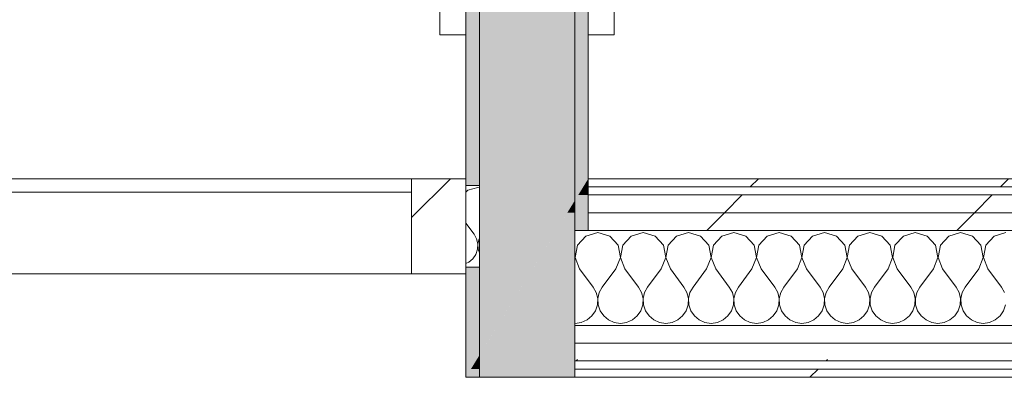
# Model space of a CAD drawing. Header units: millimetres. Extents: x -40968 to 11883, y -18816 to 4378.
# Tile 94 of 137: x -19208 to -18485, y 1964 to 2226. Entities that reach past the tile are written whole.
import ezdxf

# ---------------------------------------------------------------- set-up
doc = ezdxf.new("R2010")
doc.units = ezdxf.units.MM
doc.header["$MEASUREMENT"] = 0
doc.linetypes.add('Wipeout_Contour', pattern=[1000, 0, -1000])
for name, color, linetype, lineweight in [('08_E_Envans secs_Pluma_Nº__7', 7, 'Continuous', 5), ('12_FAÇ_Façana_Pluma_Nº__7', 7, 'Continuous', 5), ('Nuevo_08_E_Envans secs_Pluma_Nº__1', 7, 'Continuous', 5), ('Nuevo_12_FAÇ_Façana_Pluma_Nº__1', 7, 'Continuous', 5), ('Nuevo_Ventanas Archicad_Pluma_Nº__1', 7, 'Continuous', 5), ('Puertas Archicad_Pluma_Nº__7', 7, 'Continuous', 5)]:
    doc.layers.add(name, color=color, linetype=linetype, lineweight=lineweight)
for name, color, linetype in [('12_FAÇ_Façana', 7, 'Continuous'), ('Nuevo_08_E_Envans secs', 7, 'Continuous'), ('Puertas Archicad', 7, 'Continuous')]:
    doc.layers.add(name, color=color, linetype=linetype)
for name, color, linetype, lineweight, true_color in [('12_FAÇ_Façana_Pluma_Nº__102', 7, 'Continuous', 5, 0xcccccc), ('12_FAÇ_Façana_Pluma_Nº__176', 7, 'Continuous', 15, 0x93a0c6), ('Nuevo_08_E_Envans secs_Pluma_Nº__102', 7, 'Continuous', 5, 0xcccccc), ('Nuevo_08_E_Envans secs_Pluma_Nº__171', 171, 'Continuous', 13, 0xaaaaff), ('Nuevo_08_E_Envans secs_Pluma_Nº__177', 7, 'Continuous', 15, 0xf7e046), ('Nuevo_Ventanas Archicad_Pluma_Nº__103', 7, 'Continuous', 5, 0xa4a4a6), ('Puertas Archicad_Pluma_Nº__3', 7, 'Continuous', 5, 0xa4a4a4)]:
    doc.layers.add(name, color=color, linetype=linetype, lineweight=lineweight, true_color=true_color)
pattern_1 = [(0, (0, 0), (0, 779.4), [48.75, -401.25]), (0, (225, 389.7), (0, 779.4), [48.75, -401.25]), (60, (0, 0), (-675, 389.7), [48.75, -401.25]), (60, (450, 0), (-675, 389.7), [48.75, -401.25]), (120, (48.75, 0), (675, 389.7), [48.75, -401.25]), (120, (498.75, 0), (675, 389.7), [48.75, -401.25]), (0, (0, 75), (0, 150), [0, -150, 0, -225]), (45, (75, 75), (-106.066, 106.066), [0, -112.5, 0, -187.5])]
pattern_2 = [(45, (0, 0), (-183.8478, 183.8478), [195, -65]), (45, (7e-14, 183.85), (-183.8478, 183.8478), [195, -65])]

# ---------------------------------------------------------------- blocks, each defined once
blk = doc.blocks.new('Puerta Doble 27_2')
at = {"layer": 'Puertas Archicad', "linetype": 'Continuous', "lineweight": 0, "true_color": 0xffffff}
h = blk.add_hatch(dxfattribs=at)
h.set_pattern_fill('Hormigón_en_Masa_0004', style=0, pattern_type=2)
h.set_pattern_definition(pattern_1)
h.paths.add_polyline_path([(-772, 0), (-772, 19), (-822, 19), (-822, 0)])
h = blk.add_hatch(dxfattribs=at)
h.set_pattern_fill('Hormigón_en_Masa_0004', style=0, pattern_type=2)
h.set_pattern_definition(pattern_1)
h.paths.add_polyline_path([(-772, -109), (-772, -90), (-822, -90), (-822, -109)])
at = {"layer": 'Puertas Archicad_Pluma_Nº__3', "color": 253, "linetype": 'Continuous', "lineweight": 5, "true_color": 0xa4a4a4}
for p, q in [((-822, 0), (-822, 19)), ((-822, 19), (-772, 19)), ((-772, 0), (-822, 0)), ((-822, -109), (-822, -90)), ((-822, -90), (-772, -90)), ((-772, -109), (-822, -109))]:
    blk.add_line(p, q, dxfattribs=at)
at = {"layer": 'Puertas Archicad_Pluma_Nº__7', "color": 7, "linetype": 'Continuous', "lineweight": 5}
for p, q in [((-800, 0), (-822, 0)), ((-800, 0), (-822, 0)), ((-800, -90), (-822, -90)), ((-800, -90), (-822, -90))]:
    blk.add_line(p, q, dxfattribs=at)
blk = doc.blocks.new('Muro_69_4', base_point=(-18790.29, 2109.55))
at = {"layer": '12_FAÇ_Façana_Pluma_Nº__102', "linetype": 'Continuous', "lineweight": 0, "true_color": 0xe5e5e5}
for points in [[(-18800.29, 2237.35), (-18870.29, 2237.35), (-18870.29, 1979.78), (-18800.29, 2093.33)], [(-18800.29, 2093.33), (-18805.7, 2084.55), (-18800.29, 2084.55)], [(-18800.29, 2084.55), (-18805.7, 2084.55), (-18813.71, 2071.55), (-18800.29, 2071.55)], [(-18800.29, 2071.55), (-18813.71, 2071.55), (-18856.86, 2001.55), (-18800.29, 2001.55)], [(-18800.29, 2001.55), (-18856.86, 2001.55), (-18864.87, 1988.55), (-18800.29, 1988.55)], [(-18870.29, 1975.55), (-18800.29, 1975.55), (-18800.29, 1988.55), (-18864.87, 1988.55), (-18870.29, 1979.78)], [(-18870.29, 1969.55), (-18800.29, 1969.55), (-18800.29, 1975.55), (-18870.29, 1975.55)], [(-18870.29, 1963.55), (-18800.29, 1963.55), (-18800.29, 1969.55), (-18870.29, 1969.55)]]:
    blk.add_hatch(color=254, dxfattribs=at).paths.add_polyline_path(points)
at = {"layer": '12_FAÇ_Façana_Pluma_Nº__176', "linetype": 'Continuous', "lineweight": 0, "true_color": 0x495063}
for points in [[(-18880.29, 2104.55), (-18870.29, 2104.55), (-18870.29, 2237.35), (-18880.29, 2237.35)], [(-18790.29, 2237.35), (-18800.29, 2237.35), (-18800.29, 2093.33), (-18790.29, 2109.55)], [(-18790.29, 2109.55), (-18793.98, 2103.55), (-18790.29, 2103.55)], [(-18790.29, 2103.55), (-18793.98, 2103.55), (-18797.68, 2097.55), (-18790.29, 2097.55)], [(-18800.29, 2084.55), (-18790.29, 2084.55), (-18790.29, 2097.55), (-18797.68, 2097.55), (-18800.29, 2093.33)], [(-18800.29, 2071.55), (-18790.29, 2071.55), (-18790.29, 2084.55), (-18800.29, 2084.55)], [(-18880.29, 2044.55), (-18880.29, 1963.55), (-18870.29, 1979.78), (-18870.29, 2044.55)], [(-18870.29, 1975.55), (-18872.89, 1975.55), (-18876.59, 1969.55), (-18870.29, 1969.55)], [(-18870.29, 1979.78), (-18872.89, 1975.55), (-18870.29, 1975.55)], [(-18876.59, 1969.55), (-18880.29, 1963.55), (-18870.29, 1963.55), (-18870.29, 1969.55)]]:
    blk.add_hatch(color=251, dxfattribs=at).paths.add_polyline_path(points)
at = {"layer": '08_E_Envans secs_Pluma_Nº__7', "color": 7, "linetype": 'Continuous', "lineweight": 5}
for p, q in [((-18790.29, 2103.55), (-18790.29, 2109.55)), ((-18790.29, 2097.55), (-18790.29, 2103.55)), ((-18800.29, 2084.55), (-18800.29, 2093.33)), ((-18790.29, 2084.55), (-18790.29, 2097.55)), ((-18800.29, 2071.55), (-18800.29, 2084.55)), ((-18790.29, 2071.55), (-18790.29, 2084.55)), ((-18800.29, 2001.55), (-18800.29, 2071.55)), ((-18800.29, 1988.55), (-18800.29, 2001.55)), ((-18800.29, 1975.55), (-18800.29, 1988.55)), ((-18870.29, 1975.55), (-18870.29, 1979.78)), ((-18870.29, 1969.55), (-18870.29, 1975.55)), ((-18800.29, 1969.55), (-18800.29, 1975.55)), ((-18870.29, 1963.55), (-18870.29, 1969.55)), ((-18800.29, 1963.55), (-18800.29, 1969.55))]:
    blk.add_line(p, q, dxfattribs=at)
at = {"layer": '08_E_Envans secs_Pluma_Nº__7', "color": 7, "linetype": 'Continuous', "lineweight": 5, "flags": 128}
for points in [[(-18880.29, 1963.55), (-18870.29, 1963.55)], [(-18870.29, 1963.55), (-18800.29, 1963.55)]]:
    blk.add_lwpolyline(points, dxfattribs=at)
at = {"layer": '12_FAÇ_Façana_Pluma_Nº__7', "color": 7, "linetype": 'Continuous', "lineweight": 5}
for p, q in [((-18880.29, 2237.35), (-18880.29, 2215.35)), ((-18870.29, 2237.35), (-18870.29, 2104.55)), ((-18800.29, 2093.33), (-18800.29, 2237.35)), ((-18790.29, 2237.35), (-18790.29, 2215.35)), ((-18870.29, 2044.55), (-18870.29, 2104.55)), ((-18870.29, 2044.55), (-18870.29, 1979.78))]:
    blk.add_line(p, q, dxfattribs=at)
at = {"layer": '12_FAÇ_Façana_Pluma_Nº__7', "color": 7, "linetype": 'Continuous', "lineweight": 5, "flags": 128}
for points in [[(-18880.29, 2237.35), (-18880.29, 2104.55)], [(-18790.29, 2109.55), (-18790.29, 2237.35)], [(-18880.29, 2044.55), (-18880.29, 1963.55)]]:
    blk.add_lwpolyline(points, dxfattribs=at)
at = {"layer": 'Nuevo_08_E_Envans secs_Pluma_Nº__1', "color": 7, "linetype": 'Continuous', "lineweight": 5}
blk.add_line((-18800.29, 2071.55), (-18790.29, 2071.55), dxfattribs=at)
at = {"layer": 'Nuevo_12_FAÇ_Façana_Pluma_Nº__1', "color": 7, "linetype": 'Continuous', "lineweight": 5}
for p, q in [((-18870.29, 2104.55), (-18880.29, 2104.55)), ((-18880.29, 2044.55), (-18870.29, 2044.55))]:
    blk.add_line(p, q, dxfattribs=at)
at = {"layer": 'Puertas Archicad', "color": 253, "linetype": 'Continuous', "lineweight": 5, "true_color": 0xa4a4a6, "xscale": -1, "zscale": 1000, "rotation": 270.0000000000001}
blk.add_blockref('Puerta Doble 27_2', (-18790.29, 3037.35), dxfattribs=at)
blk = doc.blocks.new('*X468')
at = {"layer": 'Nuevo_08_E_Envans secs_Pluma_Nº__102', "color": 254, "linetype": 'Continuous', "lineweight": 5, "true_color": 0xcccccc}
for p, q in [((-18878.94, 2100.99), (-18880.29, 2099.52)), ((-18871.43, 2103.13), (-18878.94, 2100.99)), ((-18870.29, 2102.8), (-18871.43, 2103.13)), ((-18880.29, 2076.84), (-18874.29, 2068.84)), ((-18872.38, 2065.39), (-18874.29, 2068.84)), ((-18871.49, 2061.55), (-18872.38, 2065.39)), ((-18870.48, 2065.39), (-18871.37, 2061.55)), ((-18870.29, 2065.74), (-18870.48, 2065.39)), ((-18872.94, 2053.88), (-18871.68, 2057.62)), ((-18871.68, 2057.62), (-18871.49, 2061.55)), ((-18871.37, 2061.55), (-18871.18, 2057.62)), ((-18871.18, 2057.62), (-18870.29, 2054.96)), ((-18880.29, 2047.2), (-18878.2, 2048.12)), ((-18878.2, 2048.12), (-18875.17, 2050.63)), ((-18875.17, 2050.63), (-18872.94, 2053.88))]:
    blk.add_line(p, q, dxfattribs=at)
blk = doc.blocks.new('Ventana Escaparate 27_4')
at = {"layer": 'Nuevo_Ventanas Archicad_Pluma_Nº__103', "linetype": 'Continuous', "lineweight": 5, "true_color": 0xa4a4a6}
h = blk.add_hatch(dxfattribs=at)
h.set_pattern_fill('Acero_0004', color=253, style=0, pattern_type=2)
h.set_pattern_definition([(45, (0, 0), (-159.1, 159.1), []), (45, (-53.03, 53.03), (-159.1, 159.1), [])])
h.paths.add_polyline_path([(1510, 0), (1510, -70), (1550, -70), (1550, 0)])
at = {"layer": 'Nuevo_Ventanas Archicad_Pluma_Nº__1', "color": 7, "linetype": 'Continuous', "lineweight": 5}
for p, q in [((-1550, 0), (1550, 0)), ((-1550, 0), (1550, 0)), ((1510, 0), (1510, -70)), ((1550, 0), (1510, 0)), ((1550, -70), (1550, 0)), ((1550, -5), (1550, 0)), ((1550, -5), (1550, 0)), ((1550, -65), (1550, -5)), ((1550, -65), (1550, -5)), ((-1510, -10), (1510, -10)), ((1550, -70), (1550, -65)), ((1550, -70), (1550, -65)), ((-1550, -70), (1550, -70)), ((-1550, -70), (1550, -70)), ((1510, -70), (1550, -70))]:
    blk.add_line(p, q, dxfattribs=at)
blk = doc.blocks.new('Muro_145_4', base_point=(-18790.29, 2109.55))
at = {"layer": '12_FAÇ_Façana_Pluma_Nº__7', "color": 7, "linetype": 'Continuous', "lineweight": 5}
blk.add_line((-18870.29, 2044.55), (-18870.29, 2104.55), dxfattribs=at)
at = {"layer": 'Nuevo_08_E_Envans secs_Pluma_Nº__1', "color": 7, "linetype": 'Continuous', "lineweight": 5}
for p, q in [((-18880.29, 2104.55), (-18880.29, 2109.55)), ((-18880.29, 2044.55), (-18880.29, 2104.55)), ((-18880.29, 2039.55), (-18880.29, 2044.55))]:
    blk.add_line(p, q, dxfattribs=at)
at = {"layer": 'Nuevo_12_FAÇ_Façana_Pluma_Nº__1', "color": 7, "linetype": 'Continuous', "lineweight": 5}
for p, q in [((-18870.29, 2104.55), (-18880.29, 2104.55)), ((-18880.29, 2044.55), (-18870.29, 2044.55))]:
    blk.add_line(p, q, dxfattribs=at)
at = {"layer": 'Nuevo_08_E_Envans secs', "color": 7, "lineweight": 20}
blk.add_blockref('*X468', (0, 0), dxfattribs=at)
at = {"layer": 'Nuevo_Ventanas Archicad_Pluma_Nº__1', "color": 7, "linetype": 'Continuous', "lineweight": 5, "zscale": 1000}
blk.add_blockref('Ventana Escaparate 27_4', (-20430.29, 2109.55), dxfattribs=at)
blk = doc.blocks.new('*X472')
at = {"layer": 'Nuevo_08_E_Envans secs_Pluma_Nº__102', "color": 254, "linetype": 'Continuous', "lineweight": 5, "true_color": 0xcccccc}
for p, q in [((-18783.33, 2069.89), (-18792.1, 2067.4)), ((-18774.57, 2067.4), (-18783.33, 2069.89)), ((-18750, 2069.89), (-18758.76, 2067.4)), ((-18741.24, 2067.4), (-18750, 2069.89)), ((-18716.67, 2069.89), (-18725.43, 2067.4)), ((-18707.9, 2067.4), (-18716.67, 2069.89)), ((-18683.33, 2069.89), (-18692.1, 2067.4)), ((-18674.57, 2067.4), (-18683.33, 2069.89)), ((-18650, 2069.89), (-18658.76, 2067.4)), ((-18641.24, 2067.4), (-18650, 2069.89)), ((-18616.67, 2069.89), (-18625.43, 2067.4)), ((-18607.9, 2067.4), (-18616.67, 2069.89)), ((-18583.33, 2069.89), (-18592.1, 2067.4)), ((-18574.57, 2067.4), (-18583.33, 2069.89)), ((-18550, 2069.89), (-18558.76, 2067.4)), ((-18541.24, 2067.4), (-18550, 2069.89)), ((-18516.67, 2069.89), (-18525.43, 2067.4)), ((-18507.9, 2067.4), (-18516.67, 2069.89)), ((-18483.33, 2069.89), (-18492.1, 2067.4)), ((-18792.1, 2067.4), (-18798.24, 2060.68)), ((-18768.43, 2060.68), (-18774.57, 2067.4)), ((-18758.76, 2067.4), (-18764.91, 2060.68)), ((-18735.09, 2060.68), (-18741.24, 2067.4)), ((-18725.43, 2067.4), (-18731.57, 2060.68)), ((-18701.76, 2060.68), (-18707.9, 2067.4)), ((-18692.1, 2067.4), (-18698.24, 2060.68)), ((-18668.43, 2060.68), (-18674.57, 2067.4)), ((-18658.76, 2067.4), (-18664.91, 2060.68)), ((-18635.09, 2060.68), (-18641.24, 2067.4)), ((-18625.43, 2067.4), (-18631.57, 2060.68)), ((-18601.76, 2060.68), (-18607.9, 2067.4)), ((-18592.1, 2067.4), (-18598.24, 2060.68)), ((-18568.43, 2060.68), (-18574.57, 2067.4)), ((-18558.76, 2067.4), (-18564.91, 2060.68)), ((-18535.09, 2060.68), (-18541.24, 2067.4)), ((-18525.43, 2067.4), (-18531.57, 2060.68)), ((-18501.76, 2060.68), (-18507.9, 2067.4)), ((-18492.1, 2067.4), (-18498.24, 2060.68)), ((-18798.24, 2060.68), (-18799.93, 2051.72)), ((-18766.73, 2051.72), (-18768.43, 2060.68)), ((-18764.91, 2060.68), (-18766.6, 2051.72)), ((-18733.4, 2051.72), (-18735.09, 2060.68)), ((-18731.57, 2060.68), (-18733.27, 2051.72)), ((-18700.07, 2051.72), (-18701.76, 2060.68)), ((-18698.24, 2060.68), (-18699.93, 2051.72)), ((-18666.73, 2051.72), (-18668.43, 2060.68)), ((-18664.91, 2060.68), (-18666.6, 2051.72)), ((-18633.4, 2051.72), (-18635.09, 2060.68)), ((-18631.57, 2060.68), (-18633.27, 2051.72)), ((-18600.07, 2051.72), (-18601.76, 2060.68)), ((-18598.24, 2060.68), (-18599.93, 2051.72)), ((-18566.73, 2051.72), (-18568.43, 2060.68)), ((-18564.91, 2060.68), (-18566.6, 2051.72)), ((-18533.4, 2051.72), (-18535.09, 2060.68)), ((-18531.57, 2060.68), (-18533.27, 2051.72)), ((-18500.07, 2051.72), (-18501.76, 2060.68)), ((-18498.24, 2060.68), (-18499.93, 2051.72)), ((-18800.07, 2051.72), (-18800.29, 2052.88)), ((-18800.29, 2051.16), (-18800.07, 2051.72)), ((-18799.93, 2051.72), (-18796.67, 2043.22)), ((-18770, 2043.22), (-18766.73, 2051.72)), ((-18766.6, 2051.72), (-18763.33, 2043.22)), ((-18736.67, 2043.22), (-18733.4, 2051.72)), ((-18733.27, 2051.72), (-18730, 2043.22)), ((-18703.33, 2043.22), (-18700.07, 2051.72)), ((-18699.93, 2051.72), (-18696.67, 2043.22)), ((-18670, 2043.22), (-18666.73, 2051.72)), ((-18666.6, 2051.72), (-18663.33, 2043.22)), ((-18636.67, 2043.22), (-18633.4, 2051.72)), ((-18633.27, 2051.72), (-18630, 2043.22)), ((-18603.33, 2043.22), (-18600.07, 2051.72)), ((-18599.93, 2051.72), (-18596.67, 2043.22)), ((-18570, 2043.22), (-18566.73, 2051.72)), ((-18566.6, 2051.72), (-18563.33, 2043.22)), ((-18536.67, 2043.22), (-18533.4, 2051.72)), ((-18533.27, 2051.72), (-18530, 2043.22)), ((-18503.33, 2043.22), (-18500.07, 2051.72)), ((-18499.93, 2051.72), (-18496.67, 2043.22)), ((-18796.67, 2043.22), (-18786.67, 2029.89)), ((-18770, 2043.22), (-18780, 2029.89)), ((-18763.33, 2043.22), (-18753.33, 2029.89)), ((-18736.67, 2043.22), (-18746.67, 2029.89)), ((-18730, 2043.22), (-18720, 2029.89)), ((-18703.33, 2043.22), (-18713.33, 2029.89)), ((-18696.67, 2043.22), (-18686.67, 2029.89)), ((-18670, 2043.22), (-18680, 2029.89)), ((-18663.33, 2043.22), (-18653.33, 2029.89)), ((-18636.67, 2043.22), (-18646.67, 2029.89)), ((-18630, 2043.22), (-18620, 2029.89)), ((-18603.33, 2043.22), (-18613.33, 2029.89)), ((-18596.67, 2043.22), (-18586.67, 2029.89)), ((-18570, 2043.22), (-18580, 2029.89)), ((-18563.33, 2043.22), (-18553.33, 2029.89)), ((-18536.67, 2043.22), (-18546.67, 2029.89)), ((-18530, 2043.22), (-18520, 2029.89)), ((-18503.33, 2043.22), (-18513.33, 2029.89)), ((-18496.67, 2043.22), (-18486.67, 2029.89)), ((-18784.44, 2025.86), (-18786.67, 2029.89)), ((-18780, 2029.89), (-18782.23, 2025.86)), ((-18751.11, 2025.86), (-18753.33, 2029.89)), ((-18746.67, 2029.89), (-18748.89, 2025.86)), ((-18717.77, 2025.86), (-18720, 2029.89)), ((-18713.33, 2029.89), (-18715.56, 2025.86)), ((-18684.44, 2025.86), (-18686.67, 2029.89)), ((-18680, 2029.89), (-18682.23, 2025.86)), ((-18651.11, 2025.86), (-18653.33, 2029.89)), ((-18646.67, 2029.89), (-18648.89, 2025.86)), ((-18617.77, 2025.86), (-18620, 2029.89)), ((-18613.33, 2029.89), (-18615.56, 2025.86)), ((-18584.44, 2025.86), (-18586.67, 2029.89)), ((-18580, 2029.89), (-18582.23, 2025.86)), ((-18551.11, 2025.86), (-18553.33, 2029.89)), ((-18546.67, 2029.89), (-18548.89, 2025.86)), ((-18517.77, 2025.86), (-18520, 2029.89)), ((-18513.33, 2029.89), (-18515.56, 2025.86)), ((-18484.44, 2025.86), (-18486.67, 2029.89)), ((-18783.4, 2021.38), (-18784.44, 2025.86)), ((-18783.62, 2016.79), (-18783.4, 2021.38)), ((-18782.23, 2025.86), (-18783.27, 2021.38)), ((-18783.27, 2021.38), (-18783.04, 2016.79)), ((-18750.07, 2021.38), (-18751.11, 2025.86)), ((-18750.29, 2016.79), (-18750.07, 2021.38)), ((-18748.89, 2025.86), (-18749.93, 2021.38)), ((-18749.93, 2021.38), (-18749.71, 2016.79)), ((-18716.73, 2021.38), (-18717.77, 2025.86)), ((-18716.96, 2016.79), (-18716.73, 2021.38)), ((-18715.56, 2025.86), (-18716.6, 2021.38)), ((-18716.6, 2021.38), (-18716.38, 2016.79)), ((-18683.4, 2021.38), (-18684.44, 2025.86)), ((-18683.62, 2016.79), (-18683.4, 2021.38)), ((-18682.23, 2025.86), (-18683.27, 2021.38)), ((-18683.27, 2021.38), (-18683.04, 2016.79)), ((-18650.07, 2021.38), (-18651.11, 2025.86)), ((-18650.29, 2016.79), (-18650.07, 2021.38)), ((-18648.89, 2025.86), (-18649.93, 2021.38)), ((-18649.93, 2021.38), (-18649.71, 2016.79)), ((-18616.73, 2021.38), (-18617.77, 2025.86)), ((-18616.96, 2016.79), (-18616.73, 2021.38)), ((-18615.56, 2025.86), (-18616.6, 2021.38)), ((-18616.6, 2021.38), (-18616.38, 2016.79)), ((-18583.4, 2021.38), (-18584.44, 2025.86)), ((-18583.62, 2016.79), (-18583.4, 2021.38)), ((-18582.23, 2025.86), (-18583.27, 2021.38)), ((-18583.27, 2021.38), (-18583.04, 2016.79)), ((-18550.07, 2021.38), (-18551.11, 2025.86)), ((-18550.29, 2016.79), (-18550.07, 2021.38)), ((-18548.89, 2025.86), (-18549.93, 2021.38)), ((-18549.93, 2021.38), (-18549.71, 2016.79)), ((-18516.73, 2021.38), (-18517.77, 2025.86)), ((-18516.96, 2016.79), (-18516.73, 2021.38)), ((-18515.56, 2025.86), (-18516.6, 2021.38)), ((-18516.6, 2021.38), (-18516.38, 2016.79)), ((-18787.7, 2008.64), (-18785.09, 2012.43)), ((-18785.09, 2012.43), (-18783.62, 2016.79)), ((-18783.04, 2016.79), (-18781.57, 2012.43)), ((-18781.57, 2012.43), (-18778.97, 2008.64)), ((-18754.36, 2008.64), (-18751.76, 2012.43)), ((-18751.76, 2012.43), (-18750.29, 2016.79)), ((-18749.71, 2016.79), (-18748.24, 2012.43)), ((-18748.24, 2012.43), (-18745.64, 2008.64)), ((-18721.03, 2008.64), (-18718.43, 2012.43)), ((-18718.43, 2012.43), (-18716.96, 2016.79)), ((-18716.38, 2016.79), (-18714.91, 2012.43)), ((-18714.91, 2012.43), (-18712.3, 2008.64)), ((-18687.7, 2008.64), (-18685.09, 2012.43)), ((-18685.09, 2012.43), (-18683.62, 2016.79)), ((-18683.04, 2016.79), (-18681.57, 2012.43)), ((-18681.57, 2012.43), (-18678.97, 2008.64)), ((-18654.36, 2008.64), (-18651.76, 2012.43)), ((-18651.76, 2012.43), (-18650.29, 2016.79)), ((-18649.71, 2016.79), (-18648.24, 2012.43)), ((-18648.24, 2012.43), (-18645.64, 2008.64)), ((-18621.03, 2008.64), (-18618.43, 2012.43)), ((-18618.43, 2012.43), (-18616.96, 2016.79)), ((-18616.38, 2016.79), (-18614.91, 2012.43)), ((-18614.91, 2012.43), (-18612.3, 2008.64)), ((-18587.7, 2008.64), (-18585.09, 2012.43)), ((-18585.09, 2012.43), (-18583.62, 2016.79)), ((-18583.04, 2016.79), (-18581.57, 2012.43)), ((-18581.57, 2012.43), (-18578.97, 2008.64)), ((-18554.36, 2008.64), (-18551.76, 2012.43)), ((-18551.76, 2012.43), (-18550.29, 2016.79)), ((-18549.71, 2016.79), (-18548.24, 2012.43)), ((-18548.24, 2012.43), (-18545.64, 2008.64)), ((-18521.03, 2008.64), (-18518.43, 2012.43)), ((-18518.43, 2012.43), (-18516.96, 2016.79)), ((-18516.38, 2016.79), (-18514.91, 2012.43)), ((-18514.91, 2012.43), (-18512.3, 2008.64)), ((-18487.7, 2008.64), (-18485.09, 2012.43)), ((-18485.09, 2012.43), (-18483.62, 2016.79)), ((-18795.45, 2003.86), (-18791.24, 2005.71)), ((-18791.24, 2005.71), (-18787.7, 2008.64)), ((-18778.97, 2008.64), (-18775.43, 2005.71)), ((-18775.43, 2005.71), (-18771.22, 2003.86)), ((-18762.11, 2003.86), (-18757.9, 2005.71)), ((-18757.9, 2005.71), (-18754.36, 2008.64)), ((-18745.64, 2008.64), (-18742.1, 2005.71)), ((-18742.1, 2005.71), (-18737.89, 2003.86)), ((-18728.78, 2003.86), (-18724.57, 2005.71)), ((-18724.57, 2005.71), (-18721.03, 2008.64)), ((-18712.3, 2008.64), (-18708.76, 2005.71)), ((-18708.76, 2005.71), (-18704.55, 2003.86)), ((-18695.45, 2003.86), (-18691.24, 2005.71)), ((-18691.24, 2005.71), (-18687.7, 2008.64)), ((-18678.97, 2008.64), (-18675.43, 2005.71)), ((-18675.43, 2005.71), (-18671.22, 2003.86)), ((-18662.11, 2003.86), (-18657.9, 2005.71)), ((-18657.9, 2005.71), (-18654.36, 2008.64)), ((-18645.64, 2008.64), (-18642.1, 2005.71)), ((-18642.1, 2005.71), (-18637.89, 2003.86)), ((-18628.78, 2003.86), (-18624.57, 2005.71)), ((-18624.57, 2005.71), (-18621.03, 2008.64)), ((-18612.3, 2008.64), (-18608.76, 2005.71)), ((-18608.76, 2005.71), (-18604.55, 2003.86)), ((-18595.45, 2003.86), (-18591.24, 2005.71)), ((-18591.24, 2005.71), (-18587.7, 2008.64)), ((-18578.97, 2008.64), (-18575.43, 2005.71)), ((-18575.43, 2005.71), (-18571.22, 2003.86)), ((-18562.11, 2003.86), (-18557.9, 2005.71)), ((-18557.9, 2005.71), (-18554.36, 2008.64)), ((-18545.64, 2008.64), (-18542.1, 2005.71)), ((-18542.1, 2005.71), (-18537.89, 2003.86)), ((-18528.78, 2003.86), (-18524.57, 2005.71)), ((-18524.57, 2005.71), (-18521.03, 2008.64)), ((-18512.3, 2008.64), (-18508.76, 2005.71)), ((-18508.76, 2005.71), (-18504.55, 2003.86)), ((-18495.45, 2003.86), (-18491.24, 2005.71)), ((-18491.24, 2005.71), (-18487.7, 2008.64)), ((-18800.29, 2003.26), (-18800, 2003.22)), ((-18800, 2003.22), (-18795.45, 2003.86)), ((-18771.22, 2003.86), (-18766.67, 2003.22)), ((-18766.67, 2003.22), (-18762.11, 2003.86)), ((-18737.89, 2003.86), (-18733.33, 2003.22)), ((-18733.33, 2003.22), (-18728.78, 2003.86)), ((-18704.55, 2003.86), (-18700, 2003.22)), ((-18700, 2003.22), (-18695.45, 2003.86)), ((-18671.22, 2003.86), (-18666.67, 2003.22)), ((-18666.67, 2003.22), (-18662.11, 2003.86)), ((-18637.89, 2003.86), (-18633.33, 2003.22)), ((-18633.33, 2003.22), (-18628.78, 2003.86)), ((-18604.55, 2003.86), (-18600, 2003.22)), ((-18600, 2003.22), (-18595.45, 2003.86)), ((-18571.22, 2003.86), (-18566.67, 2003.22)), ((-18566.67, 2003.22), (-18562.11, 2003.86)), ((-18537.89, 2003.86), (-18533.33, 2003.22)), ((-18533.33, 2003.22), (-18528.78, 2003.86)), ((-18504.55, 2003.86), (-18500, 2003.22)), ((-18500, 2003.22), (-18495.45, 2003.86))]:
    blk.add_line(p, q, dxfattribs=at)
blk = doc.blocks.new('Muro_146_4', base_point=(-17995.03, 2109.55))
at = {"color": 254, "linetype": 'Wipeout_Contour', "lineweight": 0, "ltscale": 74051.82515}
blk.add_wipeout([(-18790.29, 2103.55), (-17995.03, 2103.55), (-17995.03, 2109.55), (-18790.29, 2109.55)], dxfattribs=at).dxf.layer = 'Nuevo_08_E_Envans secs'
at = {"color": 254, "linetype": 'Wipeout_Contour', "lineweight": 0, "ltscale": 74044.79626}
blk.add_wipeout([(-18790.29, 2084.55), (-17995.03, 2084.55), (-17995.03, 2097.55), (-18790.29, 2097.55)], dxfattribs=at).dxf.layer = 'Nuevo_08_E_Envans secs'
at = {"color": 254, "linetype": 'Wipeout_Contour', "lineweight": 0, "ltscale": 74010.058602}
blk.add_wipeout([(-18800.29, 1963.55), (-17995.03, 1963.55), (-17995.03, 1969.55), (-18800.29, 1969.55)], dxfattribs=at).dxf.layer = 'Nuevo_08_E_Envans secs'
at = {"layer": 'Nuevo_08_E_Envans secs_Pluma_Nº__171', "linetype": 'Continuous', "lineweight": 13, "true_color": 0xaaaaff}
h = blk.add_hatch(dxfattribs=at)
h.set_pattern_fill('Panellat_HPL_0004', color=161, style=0, pattern_type=2)
h.set_pattern_definition(pattern_2)
h.paths.add_polyline_path([(-18790.29, 2103.55), (-17995.03, 2103.55), (-17995.03, 2109.55), (-18790.29, 2109.55)])
h = blk.add_hatch(dxfattribs=at)
h.set_pattern_fill('Panellat_HPL_0004', color=161, style=0, pattern_type=2)
h.set_pattern_definition(pattern_2)
h.paths.add_polyline_path([(-18800.29, 1963.55), (-17995.03, 1963.55), (-17995.03, 1969.55), (-18800.29, 1969.55)])
at = {"layer": 'Nuevo_08_E_Envans secs_Pluma_Nº__177', "linetype": 'Continuous', "lineweight": 15, "true_color": 0xf7e046}
h = blk.add_hatch(dxfattribs=at)
h.set_pattern_fill('Panellat_HPL_0004', color=53, style=0, pattern_type=2)
h.set_pattern_definition(pattern_2)
h.paths.add_polyline_path([(-18790.29, 2084.55), (-17995.03, 2084.55), (-17995.03, 2097.55), (-18790.29, 2097.55)])
at = {"layer": '08_E_Envans secs_Pluma_Nº__7', "color": 7, "linetype": 'Continuous', "lineweight": 5}
for p, q in [((-18790.29, 2103.55), (-18790.29, 2109.55)), ((-18790.29, 2097.55), (-18790.29, 2103.55)), ((-18800.29, 1963.55), (-18800.29, 1969.55))]:
    blk.add_line(p, q, dxfattribs=at)
at = {"layer": 'Nuevo_08_E_Envans secs_Pluma_Nº__1', "color": 7, "linetype": 'Continuous', "lineweight": 5}
for p, q in [((-17995.03, 2103.55), (-18790.29, 2103.55)), ((-17995.03, 2097.55), (-18790.29, 2097.55)), ((-17995.03, 1969.55), (-18800.29, 1969.55))]:
    blk.add_line(p, q, dxfattribs=at)
at = {"layer": 'Nuevo_08_E_Envans secs_Pluma_Nº__1', "color": 7, "linetype": 'Continuous', "lineweight": 5, "flags": 128}
for points in [[(-17995.03, 2109.55), (-18790.29, 2109.55)], [(-18800.29, 1963.55), (-17995.03, 1963.55)]]:
    blk.add_lwpolyline(points, dxfattribs=at)
at = {"color": 254, "linetype": 'Wipeout_Contour', "lineweight": 0, "ltscale": 74038.937585}
blk.add_wipeout([(-18790.29, 2071.55), (-17995.03, 2071.55), (-17995.03, 2084.55), (-18790.29, 2084.55)], dxfattribs=at).dxf.layer = 'Nuevo_08_E_Envans secs'
at = {"layer": 'Nuevo_08_E_Envans secs_Pluma_Nº__177', "linetype": 'Continuous', "lineweight": 15, "true_color": 0xf7e046}
h = blk.add_hatch(dxfattribs=at)
h.set_pattern_fill('Panellat_HPL_0004', color=53, style=0, pattern_type=2)
h.set_pattern_definition(pattern_2)
h.paths.add_polyline_path([(-18790.29, 2071.55), (-17995.03, 2071.55), (-17995.03, 2084.55), (-18790.29, 2084.55)])
at = {"layer": '08_E_Envans secs_Pluma_Nº__7', "color": 7, "linetype": 'Continuous', "lineweight": 5}
for p, q in [((-18790.29, 2084.55), (-18790.29, 2097.55)), ((-18790.29, 2071.55), (-18790.29, 2084.55))]:
    blk.add_line(p, q, dxfattribs=at)
at = {"layer": 'Nuevo_08_E_Envans secs_Pluma_Nº__1', "color": 7, "linetype": 'Continuous', "lineweight": 5}
for p, q in [((-17995.03, 2084.55), (-18790.29, 2084.55)), ((-18800.29, 2071.55), (-18790.29, 2071.55)), ((-17995.03, 2071.55), (-18790.29, 2071.55))]:
    blk.add_line(p, q, dxfattribs=at)
at = {"layer": 'Nuevo_08_E_Envans secs', "color": 7, "lineweight": 20}
blk.add_blockref('*X472', (0, 0), dxfattribs=at)
at = {"color": 254, "linetype": 'Wipeout_Contour', "lineweight": 0, "ltscale": 74022.271351}
blk.add_wipeout([(-18800.29, 1988.55), (-17995.03, 1988.55), (-17995.03, 2001.55), (-18800.29, 2001.55)], dxfattribs=at).dxf.layer = 'Nuevo_08_E_Envans secs'
at = {"layer": 'Nuevo_08_E_Envans secs_Pluma_Nº__177', "linetype": 'Continuous', "lineweight": 15, "true_color": 0xf7e046}
h = blk.add_hatch(dxfattribs=at)
h.set_pattern_fill('Panellat_HPL_0004', color=53, style=0, pattern_type=2)
h.set_pattern_definition(pattern_2)
h.paths.add_polyline_path([(-18800.29, 1988.55), (-17995.03, 1988.55), (-17995.03, 2001.55), (-18800.29, 2001.55)])
at = {"layer": '08_E_Envans secs_Pluma_Nº__7', "color": 7, "linetype": 'Continuous', "lineweight": 5}
blk.add_line((-18800.29, 2001.55), (-18800.29, 2071.55), dxfattribs=at)
at = {"layer": 'Nuevo_08_E_Envans secs_Pluma_Nº__1', "color": 7, "linetype": 'Continuous', "lineweight": 5}
blk.add_line((-17995.03, 2001.55), (-18800.29, 2001.55), dxfattribs=at)
at = {"color": 254, "linetype": 'Wipeout_Contour', "lineweight": 0, "ltscale": 74016.680725}
blk.add_wipeout([(-18800.29, 1975.55), (-17995.03, 1975.55), (-17995.03, 1988.55), (-18800.29, 1988.55)], dxfattribs=at).dxf.layer = 'Nuevo_08_E_Envans secs'
at = {"layer": 'Nuevo_08_E_Envans secs_Pluma_Nº__177', "linetype": 'Continuous', "lineweight": 15, "true_color": 0xf7e046}
h = blk.add_hatch(dxfattribs=at)
h.set_pattern_fill('Panellat_HPL_0004', color=53, style=0, pattern_type=2)
h.set_pattern_definition(pattern_2)
h.paths.add_polyline_path([(-18800.29, 1975.55), (-17995.03, 1975.55), (-17995.03, 1988.55), (-18800.29, 1988.55)])
at = {"layer": '08_E_Envans secs_Pluma_Nº__7', "color": 7, "linetype": 'Continuous', "lineweight": 5}
for p, q in [((-18800.29, 1988.55), (-18800.29, 2001.55)), ((-18800.29, 1975.55), (-18800.29, 1988.55)), ((-18800.29, 1969.55), (-18800.29, 1975.55))]:
    blk.add_line(p, q, dxfattribs=at)
at = {"layer": 'Nuevo_08_E_Envans secs_Pluma_Nº__1', "color": 7, "linetype": 'Continuous', "lineweight": 5}
for p, q in [((-17995.03, 1988.55), (-18800.29, 1988.55)), ((-17995.03, 1975.55), (-18800.29, 1975.55))]:
    blk.add_line(p, q, dxfattribs=at)

msp = doc.modelspace()

# ---------------------------------------------------------------- block references
at = {"layer": '12_FAÇ_Façana', "color": 7, "lineweight": 20}
msp.add_blockref('Muro_69_4', (-18790.29, 2109.55), dxfattribs=at)

# ---------------------------------------------------------------- next in the draw order: block references
at = {"layer": 'Nuevo_08_E_Envans secs', "color": 7, "lineweight": 20}
for name, p in [('Muro_145_4', (-18790.29, 2109.55)), ('Muro_146_4', (-17995.03, 2109.55))]:
    msp.add_blockref(name, p, dxfattribs=at)

doc.saveas('drawing.dxf')
